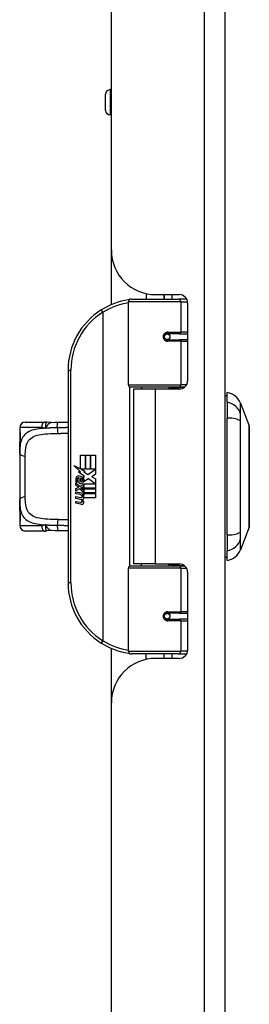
# Model space of a CAD drawing. Header units: inches. Extents: x 3 to 112, y 6 to 61.
# Tile 57 of 68: x 26.94 to 28.55, y 35.2 to 42.14. Entities that reach past the tile are written whole.
import ezdxf

# ---------------------------------------------------------------- set-up
doc = ezdxf.new("R2010")
doc.units = ezdxf.units.IN
doc.header["$MEASUREMENT"] = 0
doc.layers.add('Visible Edges(ANSI)', color=7, linetype='Continuous', lineweight=25)
doc.layers.add('Visible Tangent Edges(ANSI)', color=7, linetype='Continuous', lineweight=25)

msp = doc.modelspace()

# ---------------------------------------------------------------- linework, layer by layer
at = {"layer": 'Visible Edges(ANSI)'}
for p, q in [((27.5828, 40.5147), (27.5828, 43.0257)), ((28.3828, 13.5147), (28.3828, 43.0257)), ((27.5424, 41.5005), (27.5424, 41.6146)), ((27.5828, 41.6461), (27.5739, 41.6461)), ((27.5828, 41.469), (27.5739, 41.469)), ((27.5828, 40.1319), (27.5828, 40.5147)), ((27.7033, 39.5673), (27.7033, 40.152)), ((27.723, 40.1717), (28.0529, 40.1717)), ((27.8278, 40.2099), (27.8278, 40.1717)), ((27.8948, 40.2027), (28.0608, 40.2027)), ((27.9538, 40.2027), (27.9538, 40.1717)), ((27.9548, 40.1717), (27.9548, 40.2027)), ((28.1113, 40.1717), (28.0529, 40.1717)), ((28.1113, 40.1717), (28.1127, 40.1717)), ((28.1198, 40.1436), (28.1198, 39.5962)), ((27.9702, 39.9269), (27.9706, 39.925)), ((27.9755, 39.9256), (27.9705, 39.9256)), ((28.0624, 39.9276), (27.9755, 39.9276)), ((27.9755, 39.8843), (28.0624, 39.8843)), ((27.9778, 39.9255), (27.9778, 39.9274)), ((27.9785, 39.8865), (27.979, 39.8843)), ((28.0624, 39.9276), (28.1198, 39.9276)), ((28.1198, 39.8843), (28.0624, 39.8843)), ((27.2783, 39.6717), (27.2783, 38.1717)), ((28.0567, 39.5516), (27.7191, 39.5516)), ((27.8908, 39.5372), (27.7378, 39.5372)), ((27.7378, 39.5372), (27.7378, 38.3062)), ((27.7953, 39.5516), (27.7953, 39.5372)), ((28.0608, 39.5372), (27.8908, 39.5372)), ((27.9863, 39.5516), (27.9863, 39.5372)), ((28.0567, 39.5516), (28.0994, 39.5516)), ((28.3986, 39.4441), (28.3986, 39.5122)), ((28.3986, 39.4441), (28.3986, 39.3334)), ((28.491, 39.4382), (28.5531, 39.2785)), ((28.3986, 38.5099), (28.3986, 39.3334)), ((26.9379, 39.2661), (26.9379, 39.2465)), ((26.9773, 39.3055), (27.1127, 39.3055)), ((26.9379, 39.2465), (26.9379, 39.1226)), ((26.9379, 39.0843), (26.9379, 39.1226)), ((26.9379, 39.0843), (26.9379, 38.759)), ((27.3662, 39.0717), (27.3983, 39.0717)), ((27.3662, 38.9747), (27.3662, 39.0717)), ((27.3983, 39.0717), (27.3983, 38.973)), ((27.4028, 39.0717), (27.4349, 39.0717)), ((27.4028, 38.973), (27.4028, 39.0717)), ((27.4349, 39.0717), (27.4349, 38.973)), ((27.4391, 38.973), (27.4391, 39.0717)), ((27.4391, 39.0717), (27.4712, 39.0717)), ((27.4712, 39.0717), (27.4712, 38.9379)), ((27.3185, 38.9995), (27.3662, 38.9747)), ((27.3647, 38.9557), (27.3185, 38.9995)), ((27.3695, 38.973), (27.3989, 38.9577)), ((27.3983, 38.973), (27.3695, 38.973)), ((27.4349, 38.973), (27.4028, 38.973)), ((27.4169, 38.9361), (27.4706, 38.973)), ((27.4706, 38.973), (27.4391, 38.973)), ((27.3505, 38.9537), (27.3647, 38.9557)), ((27.3946, 38.9223), (27.3505, 38.9537)), ((27.3566, 38.8752), (27.3566, 38.9118)), ((27.3656, 38.9103), (27.3656, 38.8863)), ((27.383, 38.9153), (27.3946, 38.9223)), ((27.3989, 38.9577), (27.3889, 38.9557)), ((27.3889, 38.9557), (27.4169, 38.9361)), ((27.421, 38.9061), (27.3911, 38.8854)), ((27.47, 38.8695), (27.421, 38.9061)), ((27.4712, 38.9379), (27.4451, 38.9202)), ((27.4451, 38.9202), (27.4712, 38.9064)), ((27.4712, 38.9064), (27.4712, 38.8395)), ((27.3329, 38.8764), (27.3608, 38.8518)), ((27.3329, 38.8602), (27.3329, 38.8764)), ((27.3524, 38.8467), (27.3329, 38.8602)), ((27.3329, 38.8368), (27.3524, 38.8443)), ((27.3329, 38.8206), (27.3329, 38.8368)), ((27.361, 38.8341), (27.3329, 38.8206)), ((27.3446, 38.8818), (27.3356, 38.8818)), ((27.3524, 38.8443), (27.3524, 38.8467)), ((27.3608, 38.8518), (27.3875, 38.8656)), ((27.3875, 38.8098), (27.361, 38.8341)), ((27.3875, 38.8494), (27.3692, 38.8416)), ((27.3692, 38.8416), (27.3692, 38.8395)), ((27.3692, 38.8395), (27.3875, 38.8261)), ((27.3727, 38.8395), (27.3904, 38.847)), ((27.4712, 38.8395), (27.3727, 38.8395)), ((27.38, 38.8353), (27.4712, 38.8353)), ((27.3904, 38.8277), (27.38, 38.8353)), ((27.3875, 38.8656), (27.3875, 38.8494)), ((27.3904, 38.8695), (27.47, 38.8695)), ((27.3904, 38.847), (27.3904, 38.8695)), ((27.4712, 38.8353), (27.4712, 38.8056)), ((27.3329, 38.8137), (27.3875, 38.804)), ((27.3329, 38.8005), (27.3329, 38.8137)), ((27.3554, 38.7965), (27.3329, 38.8005)), ((27.3329, 38.7798), (27.3674, 38.7737)), ((27.3329, 38.7666), (27.3329, 38.7798)), ((27.3554, 38.7626), (27.3329, 38.7666)), ((27.3779, 38.7935), (27.3779, 38.7906)), ((27.3875, 38.7927), (27.3779, 38.7935)), ((27.3842, 38.7896), (27.3904, 38.7891)), ((27.3875, 38.8261), (27.3875, 38.8098)), ((27.3875, 38.804), (27.3875, 38.7927)), ((27.3904, 38.8056), (27.3904, 38.8277)), ((27.4712, 38.8056), (27.3904, 38.8056)), ((27.3904, 38.8014), (27.4712, 38.8014)), ((27.3904, 38.7891), (27.3904, 38.8014)), ((27.4712, 38.7717), (27.3917, 38.7717)), ((27.4712, 38.8014), (27.4712, 38.7717)), ((26.9379, 38.7207), (26.9379, 38.759)), ((26.9379, 38.7207), (26.9379, 38.5969)), ((27.3329, 38.7462), (27.3674, 38.7401)), ((27.3329, 38.733), (27.3329, 38.7462)), ((27.3672, 38.7263), (27.3329, 38.733)), ((26.9379, 38.5969), (26.9379, 38.5772)), ((28.5531, 38.5648), (28.491, 38.4051)), ((27.1127, 38.5378), (26.9773, 38.5378)), ((28.3986, 38.5099), (28.3986, 38.3992)), ((28.3986, 38.3311), (28.3986, 38.3992)), ((27.7191, 38.2917), (28.0567, 38.2917)), ((27.8908, 38.3062), (27.7378, 38.3062)), ((27.7953, 38.2917), (27.7953, 38.3062)), ((27.8908, 38.3062), (28.0608, 38.3062)), ((27.9863, 38.2917), (27.9863, 38.3062)), ((28.0994, 38.2917), (28.0567, 38.2917)), ((27.7033, 37.6913), (27.7033, 38.276)), ((28.1198, 38.2471), (28.1198, 37.6997)), ((28.0624, 37.9591), (27.9755, 37.9591)), ((27.9785, 37.9569), (27.979, 37.9591)), ((28.0624, 37.9591), (28.1198, 37.9591)), ((27.9702, 37.9164), (27.9706, 37.9183)), ((27.9705, 37.9177), (27.9755, 37.9177)), ((27.9755, 37.9158), (28.0624, 37.9158)), ((27.9778, 37.9179), (27.9778, 37.9159)), ((28.1198, 37.9158), (28.0624, 37.9158)), ((27.5828, 37.3287), (27.5828, 37.7115)), ((28.0529, 37.6717), (27.723, 37.6717)), ((27.8278, 37.6334), (27.8278, 37.6717)), ((27.9538, 37.6407), (27.9538, 37.6717)), ((27.9548, 37.6407), (27.9548, 37.6717)), ((28.0529, 37.6717), (28.1113, 37.6717)), ((28.1127, 37.6717), (28.1113, 37.6717)), ((28.0608, 37.6407), (27.8948, 37.6407)), ((27.5828, 19.2117), (27.5828, 37.3287))]:
    msp.add_line(p, q, dxfattribs=at)
at = {"layer": 'Visible Edges(ANSI)', "flags": 128}
for points in [[(27.7103, 40.167), (27.71, 40.167), (27.7098, 40.1669), (27.7095, 40.1669), (27.7093, 40.1669), (27.7091, 40.1668), (27.7088, 40.1668), (27.7086, 40.1668), (27.7083, 40.1667), (27.7081, 40.1667), (27.7078, 40.1667), (27.7076, 40.1666), (27.7073, 40.1666), (27.7071, 40.1666), (27.7068, 40.1665), (27.7066, 40.1665), (27.7063, 40.1664), (27.7061, 40.1664), (27.7058, 40.1664), (27.7056, 40.1663), (27.7053, 40.1663), (27.7051, 40.1663), (27.7048, 40.1662), (27.7046, 40.1662), (27.7043, 40.1662)], [(27.9755, 39.8843), (27.9729, 39.8844), (27.9702, 39.8849), (27.9677, 39.8857), (27.9652, 39.8869), (27.9628, 39.8884), (27.9606, 39.8902), (27.9587, 39.8923), (27.957, 39.8947), (27.9557, 39.8973), (27.9547, 39.9), (27.954, 39.9029), (27.9538, 39.9059), (27.954, 39.9088), (27.9546, 39.9117), (27.9556, 39.9145), (27.957, 39.9171), (27.9586, 39.9195), (27.9606, 39.9216), (27.9628, 39.9234), (27.9651, 39.9249), (27.9676, 39.9261), (27.9702, 39.9269), (27.9729, 39.9274), (27.9755, 39.9276)], [(28.0225, 39.5371), (28.0255, 39.5383), (28.0286, 39.5395), (28.0316, 39.5406), (28.0346, 39.5416), (28.0377, 39.5426), (28.0407, 39.5435), (28.0438, 39.5444), (28.0469, 39.5452), (28.05, 39.546), (28.053, 39.5467), (28.0561, 39.5474), (28.0592, 39.548), (28.0623, 39.5486), (28.0654, 39.5491), (28.0685, 39.5496), (28.0717, 39.55), (28.0748, 39.5504), (28.0779, 39.5507), (28.081, 39.551), (28.0841, 39.5512), (28.0872, 39.5514), (28.0903, 39.5515), (28.0934, 39.5516), (28.0965, 39.5516)], [(27.1299, 39.3043), (27.1292, 39.3044), (27.1284, 39.3045), (27.1277, 39.3046), (27.127, 39.3046), (27.1263, 39.3047), (27.1256, 39.3048), (27.1248, 39.3049), (27.1241, 39.305), (27.1234, 39.305), (27.1227, 39.3051), (27.1219, 39.3052), (27.1212, 39.3052), (27.1205, 39.3053), (27.1198, 39.3053), (27.1191, 39.3053), (27.1184, 39.3054), (27.1177, 39.3054), (27.1169, 39.3054), (27.1162, 39.3055), (27.1155, 39.3055), (27.1148, 39.3055), (27.1141, 39.3055), (27.1134, 39.3055), (27.1127, 39.3055)], [(27.1602, 39.3027), (27.145, 39.3028), (27.1299, 39.3043)], [(27.1602, 39.3027), (27.184, 39.3036), (27.2083, 39.3041)], [(27.2083, 39.3041), (27.2435, 39.3046), (27.2783, 39.3051)], [(28.5534, 38.5665), (28.5534, 38.567), (28.5534, 38.5683), (28.5534, 38.5704), (28.5534, 38.5733), (28.5535, 38.5772), (28.5535, 38.5818), (28.5535, 38.5873), (28.5535, 38.5936), (28.5535, 38.6006), (28.5535, 38.6085), (28.5536, 38.6171), (28.5536, 38.6264), (28.5536, 38.6364), (28.5536, 38.647), (28.5536, 38.6584), (28.5536, 38.6704), (28.5536, 38.6829), (28.5536, 38.6961), (28.5536, 38.7098), (28.5536, 38.724), (28.5536, 38.7387), (28.5535, 38.7538), (28.5535, 38.7694), (28.5535, 38.7854), (28.5535, 38.8017), (28.5535, 38.8184), (28.5535, 38.8352), (28.5534, 38.8523), (28.5534, 38.8694), (28.5534, 38.8867), (28.5534, 38.9041), (28.5534, 38.9215), (28.5534, 38.939), (28.5534, 38.9565), (28.5534, 38.9739), (28.5534, 38.9911), (28.5535, 39.0081), (28.5535, 39.0248), (28.5535, 39.0414), (28.5535, 39.0577), (28.5535, 39.0737), (28.5535, 39.0894), (28.5536, 39.1046), (28.5536, 39.1193), (28.5536, 39.1336), (28.5536, 39.1473), (28.5536, 39.1604), (28.5536, 39.173), (28.5536, 39.185), (28.5536, 39.1963), (28.5536, 39.207), (28.5536, 39.217), (28.5536, 39.2263), (28.5535, 39.2348), (28.5535, 39.2427), (28.5535, 39.2497), (28.5535, 39.256), (28.5535, 39.2615), (28.5535, 39.2662), (28.5534, 39.27), (28.5534, 39.2729), (28.5534, 39.2751), (28.5534, 39.2763), (28.5534, 39.2768)], [(26.9379, 39.1226), (26.9381, 39.1382), (26.9388, 39.1533), (26.94, 39.1681), (26.9418, 39.1823)], [(26.9418, 39.1823), (26.9427, 39.1893), (26.9434, 39.1975), (26.9436, 39.2065), (26.9434, 39.2155), (26.9428, 39.2239), (26.942, 39.231), (26.941, 39.2362), (26.9406, 39.2379), (26.9405, 39.2385)], [(26.9418, 38.661), (26.94, 38.6752), (26.9388, 38.69), (26.9381, 38.7051), (26.9379, 38.7207)], [(26.9405, 38.6048), (26.9406, 38.6054), (26.941, 38.6071), (26.942, 38.6123), (26.9428, 38.6195), (26.9434, 38.6279), (26.9436, 38.6369), (26.9434, 38.6459), (26.9427, 38.6541), (26.9418, 38.661)], [(27.1127, 38.5378), (27.1134, 38.5378), (27.1141, 38.5378), (27.1148, 38.5378), (27.1155, 38.5378), (27.1162, 38.5379), (27.1169, 38.5379), (27.1177, 38.5379), (27.1184, 38.5379), (27.1191, 38.538), (27.1198, 38.538), (27.1205, 38.5381), (27.1212, 38.5381), (27.1219, 38.5382), (27.1227, 38.5382), (27.1234, 38.5383), (27.1241, 38.5384), (27.1248, 38.5384), (27.1256, 38.5385), (27.1263, 38.5386), (27.127, 38.5387), (27.1277, 38.5388), (27.1284, 38.5389), (27.1292, 38.539), (27.1299, 38.5391)], [(27.1602, 38.5406), (27.145, 38.5406), (27.1299, 38.5391)], [(27.2083, 38.5393), (27.184, 38.5398), (27.1602, 38.5406)], [(27.2783, 38.5382), (27.2435, 38.5387), (27.2083, 38.5393)], [(28.0965, 38.2917), (28.0934, 38.2918), (28.0903, 38.2918), (28.0872, 38.292), (28.0841, 38.2921), (28.081, 38.2923), (28.0779, 38.2926), (28.0748, 38.2929), (28.0717, 38.2933), (28.0685, 38.2937), (28.0654, 38.2942), (28.0623, 38.2947), (28.0592, 38.2953), (28.0561, 38.2959), (28.053, 38.2966), (28.05, 38.2973), (28.0469, 38.2981), (28.0438, 38.2989), (28.0407, 38.2998), (28.0377, 38.3007), (28.0346, 38.3017), (28.0316, 38.3027), (28.0286, 38.3038), (28.0255, 38.305), (28.0225, 38.3062)], [(27.9755, 37.9158), (27.9729, 37.9159), (27.9702, 37.9164), (27.9676, 37.9172), (27.9651, 37.9184), (27.9628, 37.9199), (27.9606, 37.9217), (27.9586, 37.9238), (27.957, 37.9262), (27.9556, 37.9288), (27.9546, 37.9316), (27.954, 37.9345), (27.9538, 37.9374), (27.954, 37.9404), (27.9547, 37.9433), (27.9557, 37.9461), (27.957, 37.9487), (27.9587, 37.951), (27.9606, 37.9531), (27.9628, 37.9549), (27.9652, 37.9564), (27.9677, 37.9576), (27.9702, 37.9584), (27.9729, 37.9589), (27.9755, 37.9591)], [(27.7043, 37.6772), (27.7046, 37.6771), (27.7048, 37.6771), (27.7051, 37.677), (27.7053, 37.677), (27.7056, 37.677), (27.7058, 37.6769), (27.7061, 37.6769), (27.7063, 37.6769), (27.7066, 37.6768), (27.7068, 37.6768), (27.7071, 37.6768), (27.7073, 37.6767), (27.7076, 37.6767), (27.7078, 37.6767), (27.7081, 37.6766), (27.7083, 37.6766), (27.7086, 37.6765), (27.7088, 37.6765), (27.7091, 37.6765), (27.7093, 37.6764), (27.7095, 37.6764), (27.7098, 37.6764), (27.71, 37.6763), (27.7103, 37.6763)]]:
    msp.add_lwpolyline(points, dxfattribs=at)
at = {"layer": 'Visible Edges(ANSI)'}
for centre in [(27.9755, 39.9059), (27.9755, 37.9374)]:
    msp.add_circle(centre, 0.0197, dxfattribs=at)
for centre, radius, start, end in [((27.5739, 41.6146), 0.0315, 90, 180), ((27.5739, 41.5005), 0.0315, 180, 270), ((27.8948, 40.5147), 0.312, 180, 270), ((27.7783, 39.6717), 0.5, 98.5081, 122.23771), ((27.723, 40.152), 0.0197, 90, 180), ((28.0608, 40.1436), 0.0591, 0, 90), ((27.7783, 39.6717), 0.5, 122.23771, 180), ((27.9755, 39.9059), 0.0217, 279.14701, 90), ((28.0608, 39.5962), 0.0591, 270, 0), ((27.7191, 39.5673), 0.0157, 180, 270), ((28.4064, 39.4532), 0.0394, 101.53696, 126.8699), ((28.3809, 39.3954), 0.1181, 21.25051, 81.39905), ((26.9773, 39.2661), 0.0394, 90, 180), ((28.5485, 39.2768), 0.00492, 0.20877, 21.25051), ((26.9576, 39.2465), 0.0197, 180, 213.12003), ((27.3936, 38.8998), 0.0607, 171.56052, 197.33425), ((27.353, 38.9059), 0.0197, 86.56465, 171.56052), ((27.373, 38.8935), 0.0307, 154.67838, 202.56091), ((27.3539, 38.9026), 0.0096, 73.52609, 154.67838), ((27.3518, 38.8858), 0.0398, 44.16843, 86.56465), ((27.3636, 38.8936), 0.0168, 19.37968, 82.99755), ((27.359, 38.8927), 0.0299, 350.40854, 44.16843), ((27.359, 38.8927), 0.033, 347.07905, 43.17854), ((27.368, 38.9009), 0.0282, 246.15553, 293.84447), ((27.3702, 38.8946), 0.00955, 241.45471, 321.16516), ((27.3691, 38.8955), 0.0109, 321.16516, 19.37968), ((27.3733, 38.8891), 0.0152, 293.84447, 355.08017), ((27.3474, 38.7507), 0.0465, 57.59924, 80), ((27.3696, 38.7858), 0.0123, 260, 293.55712), ((27.3655, 38.7793), 0.0126, 6.03001, 57.59924), ((27.3721, 38.78), 0.006, 293.55712, 6.03001), ((27.365, 38.7704), 0.024, 359.47765, 57.41137), ((27.3789, 38.7702), 0.0101, 286.9928, 359.47765), ((27.3677, 38.7722), 0.024, 358.79525, 46.5849), ((27.348, 38.7167), 0.0465, 58.55841, 80.82565), ((27.3727, 38.7546), 0.0288, 259, 288.47479), ((27.3696, 38.7522), 0.0123, 259.9922, 293.54875), ((27.3655, 38.7457), 0.0126, 6.10268, 57.60833), ((27.3721, 38.7464), 0.006, 293.54875, 6.10268), ((27.3734, 38.7881), 0.0288, 273.6169, 286.9928), ((27.3644, 38.7373), 0.0246, 359.6788, 63.95078), ((27.3785, 38.7372), 0.0105, 288.47479, 359.6788), ((26.9576, 38.5969), 0.0197, 146.88001, 180), ((26.9773, 38.5772), 0.0394, 180, 270), ((28.5485, 38.5666), 0.00492, 338.74949, 359.79123), ((28.4064, 38.3902), 0.0394, 233.1301, 258.46304), ((28.3809, 38.4479), 0.1181, 278.60095, 338.74949), ((27.7191, 38.276), 0.0157, 90, 180), ((28.0608, 38.2471), 0.0591, 0, 90), ((27.7783, 38.1717), 0.5, 180, 237.76229), ((27.9755, 37.9374), 0.0217, 270, 80.85299), ((27.7783, 38.1717), 0.5, 237.76229, 261.4919), ((27.723, 37.6913), 0.0197, 180, 270), ((28.0608, 37.6997), 0.0591, 270, 0), ((27.8948, 37.3287), 0.312, 90, 180)]:
    msp.add_arc(centre, radius, start, end, dxfattribs=at)
at = {"layer": 'Visible Tangent Edges(ANSI)'}
for p, q in [((28.2368, 43.0257), (28.2368, 13.5147)), ((27.5739, 41.6461), (27.5739, 41.469)), ((28.0719, 40.152), (27.7033, 40.152)), ((28.0087, 40.2027), (28.0087, 40.1717)), ((28.0719, 40.152), (28.1192, 40.152)), ((28.0719, 40.152), (28.0719, 39.9374)), ((27.5116, 40.0946), (27.5221, 40.0779)), ((27.5221, 40.0779), (27.5221, 37.7654)), ((27.5221, 40.0779), (27.5258, 40.0779)), ((27.5258, 37.7654), (27.5258, 40.0779)), ((27.9802, 39.9374), (28.0719, 39.9374)), ((28.0719, 39.8744), (27.9802, 39.8744)), ((28.1198, 39.9374), (28.0719, 39.9374)), ((28.0719, 39.8744), (28.0719, 39.5673)), ((28.0719, 39.8744), (28.1198, 39.8744)), ((27.2783, 39.6717), (27.298, 39.6717)), ((27.298, 38.1717), (27.298, 39.6717)), ((27.7033, 39.5673), (28.0719, 39.5673)), ((27.711, 39.5538), (27.711, 38.2895)), ((27.8908, 39.5372), (27.8908, 38.3062)), ((28.1123, 39.5673), (28.0719, 39.5673)), ((27.0927, 39.2661), (26.9379, 39.2661)), ((26.9379, 39.2465), (26.9385, 39.2465)), ((26.9773, 38.7776), (26.9773, 39.0657)), ((26.9385, 38.5969), (26.9379, 38.5969)), ((26.9379, 38.5772), (27.0927, 38.5772)), ((28.0719, 38.276), (27.7033, 38.276)), ((28.0719, 38.276), (28.1123, 38.276)), ((28.0719, 38.276), (28.0719, 37.9689)), ((27.298, 38.1717), (27.2783, 38.1717)), ((27.9802, 37.9689), (28.0719, 37.9689)), ((28.1198, 37.9689), (28.0719, 37.9689)), ((28.0719, 37.9059), (27.9802, 37.9059)), ((28.0719, 37.9059), (28.0719, 37.6913)), ((28.0719, 37.9059), (28.1198, 37.9059)), ((27.5221, 37.7654), (27.5116, 37.7487)), ((27.5258, 37.7654), (27.5221, 37.7654)), ((27.7033, 37.6913), (28.0719, 37.6913)), ((28.0087, 37.6717), (28.0087, 37.6407)), ((28.1192, 37.6913), (28.0719, 37.6913))]:
    msp.add_line(p, q, dxfattribs=at)
at = {"layer": 'Visible Tangent Edges(ANSI)', "flags": 128}
for points in [[(27.9802, 39.9374), (27.9761, 39.9372), (27.9721, 39.9365), (27.9681, 39.9353), (27.9643, 39.9336), (27.9607, 39.9314), (27.9573, 39.9288), (27.9543, 39.9257), (27.9517, 39.9222), (27.9497, 39.9184), (27.9482, 39.9144), (27.9472, 39.9102), (27.9469, 39.9059), (27.9473, 39.9016), (27.9482, 39.8974), (27.9497, 39.8933), (27.9518, 39.8895), (27.9544, 39.8861), (27.9574, 39.883), (27.9607, 39.8804), (27.9643, 39.8782), (27.9682, 39.8766), (27.9721, 39.8754), (27.9762, 39.8747), (27.9802, 39.8744)], [(28.0965, 39.5516), (28.0919, 39.5516), (28.0872, 39.5515), (28.0825, 39.5514), (28.0779, 39.5512), (28.0732, 39.551), (28.0685, 39.5507), (28.0639, 39.5504), (28.0592, 39.5501), (28.0546, 39.5497), (28.0499, 39.5493), (28.0453, 39.5488), (28.0406, 39.5482), (28.036, 39.5476), (28.0314, 39.547), (28.0268, 39.5463), (28.0223, 39.5456), (28.0177, 39.5448), (28.0131, 39.544), (28.0086, 39.5431), (28.0041, 39.5422), (27.9996, 39.5412), (27.9951, 39.5402), (27.9907, 39.5391), (27.9863, 39.5379)], [(28.4925, 39.3616), (28.4924, 39.3698), (28.4923, 39.3754), (28.4923, 39.3807), (28.4922, 39.3859), (28.4922, 39.3908), (28.4921, 39.3955), (28.492, 39.4), (28.492, 39.4043), (28.4919, 39.4083), (28.4918, 39.4121), (28.4917, 39.4156), (28.4916, 39.4189), (28.4915, 39.4219), (28.4915, 39.4247), (28.4914, 39.4273), (28.4913, 39.4296), (28.4912, 39.4316), (28.4912, 39.4333), (28.4911, 39.4348), (28.4911, 39.436), (28.491, 39.437), (28.491, 39.4377), (28.491, 39.4381), (28.491, 39.4382)], [(28.4925, 39.3102), (28.4925, 39.313), (28.4925, 39.3158), (28.4924, 39.3185), (28.4924, 39.3211), (28.4924, 39.3237), (28.4924, 39.3262), (28.4924, 39.3287), (28.4924, 39.3312), (28.4923, 39.3336), (28.4923, 39.3359), (28.4923, 39.3382), (28.4923, 39.3404), (28.4923, 39.3426), (28.4923, 39.3446), (28.4923, 39.3467), (28.4924, 39.3486), (28.4924, 39.3505), (28.4924, 39.3523), (28.4924, 39.354), (28.4924, 39.3557), (28.4924, 39.3573), (28.4925, 39.3588), (28.4925, 39.3602), (28.4925, 39.3616)], [(27.1215, 39.262), (27.1053, 39.2608), (27.0897, 39.2594), (27.0747, 39.2576), (27.0602, 39.2553), (27.0465, 39.2526), (27.0334, 39.2494), (27.0212, 39.2456), (27.0098, 39.2411), (26.9994, 39.2361), (26.9898, 39.2303), (26.981, 39.2239), (26.9732, 39.2169), (26.9662, 39.2092), (26.9602, 39.2008), (26.9551, 39.1916), (26.9508, 39.1819), (26.9472, 39.1715), (26.9444, 39.1605), (26.9421, 39.149), (26.9404, 39.1369), (26.9392, 39.1244), (26.9385, 39.1114), (26.9381, 39.098), (26.9379, 39.0843)], [(27.0927, 39.2661), (27.0938, 39.2661), (27.095, 39.2661), (27.0962, 39.2661), (27.0974, 39.266), (27.0986, 39.266), (27.0998, 39.2659), (27.101, 39.2658), (27.1022, 39.2657), (27.1034, 39.2656), (27.1046, 39.2654), (27.1058, 39.2653), (27.107, 39.2651), (27.1082, 39.265), (27.1094, 39.2648), (27.1106, 39.2646), (27.1118, 39.2643), (27.113, 39.2641), (27.1143, 39.2638), (27.1155, 39.2636), (27.1167, 39.2633), (27.1179, 39.263), (27.1191, 39.2627), (27.1203, 39.2623), (27.1215, 39.262)], [(27.1299, 39.3043), (27.1291, 39.3043), (27.1283, 39.3041), (27.1274, 39.3038), (27.1266, 39.3032), (27.1258, 39.3025), (27.1251, 39.3017), (27.1243, 39.3006), (27.1236, 39.2994), (27.1229, 39.2979), (27.1222, 39.2964), (27.1216, 39.2947), (27.1211, 39.2928), (27.1206, 39.2908), (27.1202, 39.2887), (27.1198, 39.2864), (27.1196, 39.284), (27.1194, 39.2816), (27.1193, 39.279), (27.1193, 39.2764), (27.1194, 39.2737), (27.1197, 39.2709), (27.1201, 39.268), (27.1207, 39.265), (27.1215, 39.262)], [(27.1215, 39.262), (27.1229, 39.2646), (27.1243, 39.2672), (27.1257, 39.2698), (27.1271, 39.2723), (27.1285, 39.2748), (27.13, 39.2773), (27.1315, 39.2797), (27.133, 39.282), (27.1345, 39.2842), (27.1361, 39.2864), (27.1376, 39.2884), (27.1393, 39.2903), (27.1409, 39.2922), (27.1426, 39.2939), (27.1443, 39.2954), (27.146, 39.2968), (27.1477, 39.2981), (27.1495, 39.2993), (27.1512, 39.3002), (27.153, 39.3011), (27.1548, 39.3017), (27.1566, 39.3022), (27.1584, 39.3025), (27.1602, 39.3027)], [(27.2026, 39.2647), (27.1991, 39.2646), (27.1956, 39.2646), (27.1921, 39.2645), (27.1887, 39.2645), (27.1852, 39.2644), (27.1817, 39.2643), (27.1783, 39.2643), (27.1749, 39.2642), (27.1714, 39.2641), (27.168, 39.264), (27.1646, 39.2639), (27.1612, 39.2638), (27.1578, 39.2637), (27.1544, 39.2636), (27.1511, 39.2635), (27.1477, 39.2633), (27.1444, 39.2632), (27.1411, 39.2631), (27.1378, 39.2629), (27.1345, 39.2627), (27.1312, 39.2626), (27.1279, 39.2624), (27.1247, 39.2622), (27.1215, 39.262)], [(27.2026, 39.2647), (27.2026, 39.267), (27.2026, 39.2693), (27.2026, 39.2717), (27.2026, 39.2741), (27.2027, 39.2765), (27.2028, 39.279), (27.2029, 39.2813), (27.2031, 39.2837), (27.2033, 39.286), (27.2035, 39.2882), (27.2037, 39.2903), (27.204, 39.2923), (27.2043, 39.2941), (27.2046, 39.2959), (27.2049, 39.2974), (27.2053, 39.2989), (27.2056, 39.3001), (27.206, 39.3012), (27.2064, 39.3021), (27.2068, 39.3028), (27.2071, 39.3034), (27.2075, 39.3037), (27.2079, 39.304), (27.2083, 39.3041)], [(27.2783, 39.2659), (27.2752, 39.2659), (27.2721, 39.2658), (27.269, 39.2658), (27.2658, 39.2657), (27.2627, 39.2657), (27.2596, 39.2656), (27.2564, 39.2656), (27.2533, 39.2655), (27.2501, 39.2655), (27.247, 39.2654), (27.2438, 39.2654), (27.2407, 39.2653), (27.2375, 39.2653), (27.2344, 39.2652), (27.2312, 39.2652), (27.228, 39.2651), (27.2248, 39.2651), (27.2217, 39.265), (27.2185, 39.265), (27.2153, 39.2649), (27.2121, 39.2648), (27.209, 39.2648), (27.2058, 39.2647), (27.2026, 39.2647)], [(28.4925, 38.5331), (28.4923, 38.5666), (28.4922, 38.5977), (28.4921, 38.629), (28.492, 38.6607), (28.4918, 38.6926), (28.4916, 38.7248), (28.4915, 38.7572), (28.4913, 38.7898), (28.4912, 38.8226), (28.4911, 38.8555), (28.491, 38.8884), (28.491, 38.9215), (28.491, 38.9545), (28.4911, 38.9875), (28.4912, 39.0204), (28.4913, 39.0531), (28.4915, 39.0858), (28.4916, 39.1182), (28.4918, 39.1505), (28.492, 39.1825), (28.4921, 39.2142), (28.4922, 39.2456), (28.4923, 39.2767), (28.4925, 39.3102)], [(28.5531, 39.2785), (28.5531, 39.2784), (28.5531, 39.2779), (28.5531, 39.2772), (28.5531, 39.2761), (28.5531, 39.2748), (28.5531, 39.2731), (28.5531, 39.2712), (28.5531, 39.269), (28.5532, 39.2665), (28.5532, 39.2636), (28.5532, 39.2606), (28.5532, 39.2572), (28.5532, 39.2536), (28.5533, 39.2496), (28.5533, 39.2455), (28.5533, 39.241), (28.5533, 39.2363), (28.5533, 39.2313), (28.5534, 39.2261), (28.5534, 39.2206), (28.5534, 39.2149), (28.5534, 39.2089), (28.5534, 39.2027), (28.5535, 39.1963)], [(26.9379, 39.1226), (26.9379, 39.1252), (26.938, 39.1277), (26.938, 39.1302), (26.938, 39.1327), (26.9381, 39.1352), (26.9381, 39.1377), (26.9382, 39.1401), (26.9383, 39.1426), (26.9384, 39.145), (26.9385, 39.1474), (26.9386, 39.1498), (26.9388, 39.1521), (26.9389, 39.1545), (26.9391, 39.1568), (26.9393, 39.1592), (26.9395, 39.1615), (26.9397, 39.1638), (26.94, 39.166), (26.9402, 39.1683), (26.9405, 39.1705), (26.9408, 39.1727), (26.9411, 39.1749), (26.9415, 39.1771), (26.9418, 39.1792)], [(26.9418, 39.1792), (26.9423, 39.1821), (26.9427, 39.1852), (26.9431, 39.1885), (26.9434, 39.192), (26.9437, 39.1957), (26.9439, 39.1994), (26.944, 39.2033), (26.944, 39.2071), (26.944, 39.211), (26.9439, 39.2148), (26.9436, 39.2186), (26.9434, 39.2222), (26.9431, 39.2257), (26.9427, 39.229), (26.9423, 39.2321), (26.9418, 39.235), (26.9414, 39.2376), (26.9409, 39.2398), (26.9404, 39.2418), (26.94, 39.2434), (26.9396, 39.2447), (26.9392, 39.2457), (26.9388, 39.2463), (26.9385, 39.2465)], [(26.9773, 39.0657), (26.9775, 39.0802), (26.978, 39.0943), (26.979, 39.1078), (26.9806, 39.1207), (26.9829, 39.133), (26.986, 39.1446), (26.9899, 39.1555), (26.9948, 39.1655), (27.0008, 39.1747), (27.0079, 39.1829), (27.0162, 39.1904), (27.0256, 39.197), (27.0361, 39.2027), (27.0477, 39.2077), (27.0603, 39.2118), (27.074, 39.2152), (27.0886, 39.2179), (27.1041, 39.2201), (27.1202, 39.2219), (27.137, 39.2231), (27.1544, 39.2241), (27.1722, 39.2247), (27.1904, 39.2252), (27.2089, 39.2255)], [(27.2089, 39.2255), (27.2118, 39.2255), (27.2147, 39.2256), (27.2176, 39.2256), (27.2205, 39.2256), (27.2234, 39.2257), (27.2263, 39.2257), (27.2293, 39.2258), (27.2322, 39.2258), (27.2351, 39.2258), (27.238, 39.2259), (27.2409, 39.2259), (27.2438, 39.226), (27.2467, 39.226), (27.2495, 39.2261), (27.2524, 39.2261), (27.2553, 39.2261), (27.2582, 39.2262), (27.2611, 39.2262), (27.264, 39.2263), (27.2668, 39.2263), (27.2697, 39.2263), (27.2726, 39.2264), (27.2755, 39.2264), (27.2783, 39.2264)], [(28.5535, 39.1963), (28.5535, 39.1945), (28.5535, 39.1927), (28.5535, 39.1909), (28.5535, 39.189), (28.5535, 39.1872), (28.5535, 39.1853), (28.5535, 39.1835), (28.5535, 39.1816), (28.5535, 39.1796), (28.5535, 39.1777), (28.5535, 39.1758), (28.5535, 39.1738), (28.5535, 39.1719), (28.5535, 39.1699), (28.5535, 39.1679), (28.5535, 39.1659), (28.5535, 39.1638), (28.5535, 39.1618), (28.5535, 39.1597), (28.5535, 39.1576), (28.5535, 39.1556), (28.5535, 39.1535), (28.5535, 39.1513), (28.5535, 39.1492)], [(28.5535, 39.1492), (28.5534, 39.1331), (28.5534, 39.1162), (28.5533, 39.0987), (28.5533, 39.0805), (28.5533, 39.0618), (28.5532, 39.0426), (28.5532, 39.0231), (28.5531, 39.0032), (28.5531, 38.983), (28.5531, 38.9627), (28.5531, 38.9422), (28.5531, 38.9215), (28.5531, 38.9009), (28.5531, 38.8804), (28.5531, 38.8601), (28.5531, 38.84), (28.5532, 38.8201), (28.5532, 38.8005), (28.5533, 38.7813), (28.5533, 38.7626), (28.5533, 38.7445), (28.5534, 38.727), (28.5534, 38.7102), (28.5535, 38.6941)], [(27.2089, 38.6178), (27.1904, 38.6181), (27.1721, 38.6186), (27.1541, 38.6193), (27.1367, 38.6203), (27.1199, 38.6216), (27.1038, 38.6233), (27.0884, 38.6254), (27.0738, 38.6282), (27.0601, 38.6316), (27.0475, 38.6358), (27.0359, 38.6407), (27.0255, 38.6464), (27.0161, 38.653), (27.0078, 38.6604), (27.0007, 38.6687), (26.9948, 38.6779), (26.9899, 38.6879), (26.986, 38.6988), (26.9829, 38.7104), (26.9807, 38.7227), (26.979, 38.7356), (26.978, 38.7491), (26.9775, 38.7631), (26.9773, 38.7776)], [(26.9379, 38.759), (26.9381, 38.7453), (26.9385, 38.732), (26.9393, 38.719), (26.9405, 38.7065), (26.9422, 38.6944), (26.9444, 38.6829), (26.9473, 38.6719), (26.9508, 38.6615), (26.9551, 38.6517), (26.9602, 38.6425), (26.9662, 38.6341), (26.9731, 38.6264), (26.9809, 38.6193), (26.9897, 38.613), (26.9993, 38.6073), (27.0098, 38.6022), (27.0212, 38.5978), (27.0334, 38.594), (27.0464, 38.5907), (27.0602, 38.588), (27.0746, 38.5858), (27.0897, 38.5839), (27.1053, 38.5825), (27.1215, 38.5813)], [(26.9418, 38.6641), (26.9415, 38.6662), (26.9411, 38.6684), (26.9408, 38.6706), (26.9405, 38.6728), (26.9402, 38.675), (26.94, 38.6773), (26.9397, 38.6795), (26.9395, 38.6818), (26.9393, 38.6841), (26.9391, 38.6865), (26.9389, 38.6888), (26.9388, 38.6912), (26.9386, 38.6935), (26.9385, 38.6959), (26.9384, 38.6983), (26.9383, 38.7008), (26.9382, 38.7032), (26.9381, 38.7057), (26.9381, 38.7081), (26.938, 38.7106), (26.938, 38.7131), (26.938, 38.7156), (26.9379, 38.7181), (26.9379, 38.7207)], [(28.5535, 38.6941), (28.5535, 38.692), (28.5535, 38.6899), (28.5535, 38.6878), (28.5535, 38.6857), (28.5535, 38.6836), (28.5535, 38.6815), (28.5535, 38.6795), (28.5535, 38.6775), (28.5535, 38.6754), (28.5535, 38.6734), (28.5535, 38.6715), (28.5535, 38.6695), (28.5535, 38.6675), (28.5535, 38.6656), (28.5535, 38.6637), (28.5535, 38.6618), (28.5535, 38.6599), (28.5535, 38.658), (28.5535, 38.6561), (28.5535, 38.6543), (28.5535, 38.6524), (28.5535, 38.6506), (28.5535, 38.6488), (28.5535, 38.647)], [(26.9385, 38.5969), (26.9388, 38.597), (26.9392, 38.5976), (26.9395, 38.5986), (26.94, 38.5999), (26.9404, 38.6015), (26.9409, 38.6035), (26.9414, 38.6058), (26.9418, 38.6084), (26.9423, 38.6112), (26.9427, 38.6143), (26.9431, 38.6177), (26.9434, 38.6212), (26.9437, 38.6248), (26.9439, 38.6286), (26.944, 38.6324), (26.944, 38.6363), (26.944, 38.6401), (26.9438, 38.6439), (26.9436, 38.6477), (26.9434, 38.6513), (26.9431, 38.6548), (26.9427, 38.6581), (26.9423, 38.6612), (26.9418, 38.6641)], [(28.5535, 38.647), (28.5534, 38.6406), (28.5534, 38.6344), (28.5534, 38.6284), (28.5534, 38.6227), (28.5534, 38.6172), (28.5533, 38.612), (28.5533, 38.607), (28.5533, 38.6023), (28.5533, 38.5978), (28.5532, 38.5936), (28.5532, 38.5897), (28.5532, 38.5861), (28.5532, 38.5827), (28.5532, 38.5796), (28.5532, 38.5768), (28.5531, 38.5743), (28.5531, 38.5721), (28.5531, 38.5701), (28.5531, 38.5685), (28.5531, 38.5672), (28.5531, 38.5661), (28.5531, 38.5654), (28.5531, 38.5649), (28.5531, 38.5648)], [(27.1215, 38.5813), (27.1203, 38.581), (27.1191, 38.5806), (27.1179, 38.5803), (27.1167, 38.58), (27.1155, 38.5797), (27.1143, 38.5795), (27.113, 38.5792), (27.1118, 38.579), (27.1106, 38.5788), (27.1094, 38.5785), (27.1082, 38.5784), (27.107, 38.5782), (27.1058, 38.578), (27.1046, 38.5779), (27.1034, 38.5777), (27.1022, 38.5776), (27.101, 38.5775), (27.0998, 38.5774), (27.0986, 38.5773), (27.0974, 38.5773), (27.0962, 38.5772), (27.095, 38.5772), (27.0938, 38.5772), (27.0927, 38.5772)], [(27.1215, 38.5813), (27.1207, 38.5783), (27.1201, 38.5753), (27.1197, 38.5725), (27.1194, 38.5697), (27.1193, 38.5669), (27.1193, 38.5643), (27.1194, 38.5617), (27.1196, 38.5593), (27.1198, 38.5569), (27.1202, 38.5546), (27.1206, 38.5525), (27.1211, 38.5505), (27.1216, 38.5486), (27.1222, 38.5469), (27.1229, 38.5454), (27.1236, 38.544), (27.1243, 38.5427), (27.1251, 38.5417), (27.1258, 38.5408), (27.1266, 38.5401), (27.1274, 38.5395), (27.1283, 38.5392), (27.1291, 38.539), (27.1299, 38.5391)], [(27.1602, 38.5406), (27.1584, 38.5408), (27.1566, 38.5411), (27.1548, 38.5416), (27.153, 38.5423), (27.1512, 38.5431), (27.1495, 38.544), (27.1477, 38.5452), (27.146, 38.5465), (27.1443, 38.5479), (27.1426, 38.5495), (27.1409, 38.5512), (27.1393, 38.553), (27.1376, 38.5549), (27.1361, 38.5569), (27.1345, 38.5591), (27.133, 38.5613), (27.1315, 38.5636), (27.13, 38.566), (27.1285, 38.5685), (27.1271, 38.571), (27.1257, 38.5735), (27.1243, 38.5761), (27.1229, 38.5787), (27.1215, 38.5813)], [(27.1215, 38.5813), (27.1247, 38.5811), (27.1279, 38.5809), (27.1312, 38.5807), (27.1345, 38.5806), (27.1378, 38.5804), (27.1411, 38.5803), (27.1444, 38.5801), (27.1478, 38.58), (27.1511, 38.5798), (27.1545, 38.5797), (27.1579, 38.5796), (27.1612, 38.5795), (27.1647, 38.5794), (27.1681, 38.5793), (27.1715, 38.5792), (27.1749, 38.5791), (27.1784, 38.579), (27.1818, 38.579), (27.1853, 38.5789), (27.1887, 38.5788), (27.1922, 38.5788), (27.1956, 38.5787), (27.1991, 38.5787), (27.2026, 38.5786)], [(27.2026, 38.5786), (27.2026, 38.5763), (27.2026, 38.574), (27.2026, 38.5716), (27.2026, 38.5692), (27.2027, 38.5668), (27.2028, 38.5644), (27.2029, 38.562), (27.2031, 38.5596), (27.2033, 38.5574), (27.2035, 38.5551), (27.2037, 38.553), (27.204, 38.551), (27.2043, 38.5492), (27.2046, 38.5474), (27.2049, 38.5459), (27.2053, 38.5445), (27.2056, 38.5432), (27.206, 38.5421), (27.2064, 38.5412), (27.2068, 38.5405), (27.2071, 38.54), (27.2075, 38.5396), (27.2079, 38.5393), (27.2083, 38.5393)], [(27.2026, 38.5786), (27.2058, 38.5786), (27.209, 38.5785), (27.2122, 38.5785), (27.2153, 38.5784), (27.2185, 38.5784), (27.2217, 38.5783), (27.2249, 38.5782), (27.2281, 38.5782), (27.2312, 38.5781), (27.2344, 38.5781), (27.2376, 38.578), (27.2407, 38.578), (27.2439, 38.5779), (27.247, 38.5779), (27.2502, 38.5778), (27.2533, 38.5777), (27.2564, 38.5777), (27.2596, 38.5776), (27.2627, 38.5776), (27.2658, 38.5776), (27.2689, 38.5775), (27.2721, 38.5775), (27.2752, 38.5774), (27.2783, 38.5774)], [(27.2783, 38.6169), (27.2754, 38.6169), (27.2726, 38.6169), (27.2697, 38.617), (27.2668, 38.617), (27.264, 38.617), (27.2611, 38.6171), (27.2582, 38.6171), (27.2553, 38.6172), (27.2525, 38.6172), (27.2496, 38.6172), (27.2467, 38.6173), (27.2438, 38.6173), (27.2409, 38.6174), (27.238, 38.6174), (27.2351, 38.6175), (27.2322, 38.6175), (27.2293, 38.6175), (27.2264, 38.6176), (27.2235, 38.6176), (27.2206, 38.6177), (27.2176, 38.6177), (27.2147, 38.6177), (27.2118, 38.6178), (27.2089, 38.6178)], [(28.4925, 38.4817), (28.4925, 38.4831), (28.4925, 38.4845), (28.4924, 38.486), (28.4924, 38.4876), (28.4924, 38.4893), (28.4924, 38.491), (28.4924, 38.4928), (28.4924, 38.4947), (28.4923, 38.4966), (28.4923, 38.4986), (28.4923, 38.5007), (28.4923, 38.5028), (28.4923, 38.5051), (28.4923, 38.5073), (28.4923, 38.5097), (28.4924, 38.5121), (28.4924, 38.5145), (28.4924, 38.517), (28.4924, 38.5196), (28.4924, 38.5222), (28.4924, 38.5248), (28.4925, 38.5275), (28.4925, 38.5303), (28.4925, 38.5331)], [(28.491, 38.4051), (28.491, 38.4052), (28.491, 38.4056), (28.491, 38.4063), (28.4911, 38.4073), (28.4911, 38.4085), (28.4912, 38.41), (28.4912, 38.4117), (28.4913, 38.4137), (28.4914, 38.416), (28.4915, 38.4186), (28.4915, 38.4214), (28.4916, 38.4244), (28.4917, 38.4277), (28.4918, 38.4313), (28.4919, 38.435), (28.492, 38.4391), (28.492, 38.4433), (28.4921, 38.4478), (28.4922, 38.4525), (28.4922, 38.4574), (28.4923, 38.4626), (28.4923, 38.4679), (28.4924, 38.4735), (28.4925, 38.4817)], [(27.9863, 38.3054), (27.9907, 38.3042), (27.9951, 38.3032), (27.9996, 38.3021), (28.0041, 38.3011), (28.0086, 38.3002), (28.0131, 38.2993), (28.0177, 38.2985), (28.0223, 38.2977), (28.0268, 38.297), (28.0314, 38.2963), (28.036, 38.2957), (28.0406, 38.2951), (28.0453, 38.2945), (28.0499, 38.2941), (28.0546, 38.2936), (28.0592, 38.2932), (28.0639, 38.2929), (28.0685, 38.2926), (28.0732, 38.2923), (28.0779, 38.2921), (28.0825, 38.2919), (28.0872, 38.2918), (28.0919, 38.2918), (28.0965, 38.2917)], [(27.9802, 37.9689), (27.9762, 37.9687), (27.9721, 37.9679), (27.9682, 37.9667), (27.9643, 37.965), (27.9607, 37.9629), (27.9574, 37.9603), (27.9544, 37.9573), (27.9518, 37.9538), (27.9497, 37.95), (27.9482, 37.9459), (27.9473, 37.9417), (27.9469, 37.9374), (27.9473, 37.9332), (27.9482, 37.9289), (27.9497, 37.9249), (27.9517, 37.9211), (27.9543, 37.9176), (27.9573, 37.9145), (27.9607, 37.9119), (27.9643, 37.9097), (27.9681, 37.908), (27.9721, 37.9069), (27.9761, 37.9061), (27.9802, 37.9059)]]:
    msp.add_lwpolyline(points, dxfattribs=at)
at = {"layer": 'Visible Tangent Edges(ANSI)'}
for centre, start, end in [((27.7821, 39.6717), 99.43485, 122.23771), ((27.7783, 39.6717), 122.23771, 180), ((27.7783, 38.1717), 180, 237.76229), ((27.7821, 38.1717), 237.76229, 260.56515)]:
    msp.add_arc(centre, 0.4803, start, end, dxfattribs=at)
for centre, major_axis, ratio, start_param, end_param in [((27.7073, 40.1467), (-0.0029, 0.0195), 0.187781, 5.698095, 6.283185), ((28.0529, 40.152), (0, 0.0197), 0.965926, 4.712389, 6.283185), ((28.1113, 40.152), (0, 0.0197), 0.965926, 6.20384, 6.283185), ((27.5221, 40.0779), (-0.0105, 0.0167), 0.161367, 4.610972, 6.283185), ((27.9755, 39.9374), (0, -0.00984), 0.476565, 0, 1.570796), ((27.9755, 39.8744), (0, 0.00984), 0.476565, 4.712389, 6.283185), ((28.0624, 39.9374), (0, -0.00984), 0.965926, 0, 1.570796), ((28.0624, 39.8744), (0, 0.00984), 0.965926, 4.712389, 6.283185), ((28.0567, 39.5673), (0, -0.0157), 0.965926, 0, 1.570796), ((28.3786, 39.3339), (0.117, -0.0158), 0.948273, 0.391156, 1.528426), ((28.3786, 39.296), (0.118, 0.0053), 0.314585, 0.249322, 1.386592), ((27.1127, 39.2661), (0, 0.0394), 0.508749, 0, 1.570796), ((27.2089, 39.2647), (0.0006, -0.0394), 0.159697, 4.710006, 6.190013), ((26.9582, 39.2465), (0, 0.0197), 0.998051, 1.570796, 2.050029), ((26.9613, 39.1792), (-0.0194, 0.0031), 0.702907, 0, 0.222077), ((26.9773, 39.0843), (-0.0394, 0), 0.472046, 0, 1.570796), ((26.9773, 38.759), (-0.0394, 0), 0.472046, 4.712389, 6.283185), ((26.9613, 38.6641), (-0.0194, -0.0031), 0.702907, 6.061108, 6.283185), ((26.9582, 38.5969), (0, 0.0197), 0.998051, 1.091081, 1.570796), ((27.1127, 38.5772), (0, -0.0394), 0.508749, 4.712389, 6.283185), ((27.2089, 38.5786), (0.0006, 0.0394), 0.159697, 0.093172, 1.573179), ((28.3786, 38.5474), (0.118, -0.0053), 0.314585, 4.896593, 6.033863), ((28.3786, 38.5094), (0.117, 0.0158), 0.948273, 4.754759, 5.892029), ((28.0567, 38.276), (0, 0.0157), 0.965926, 4.712389, 6.283185), ((27.9755, 37.9689), (0, -0.00984), 0.476565, 0, 1.570796), ((28.0624, 37.9689), (0, -0.00984), 0.965926, 0, 1.570796), ((27.9755, 37.9059), (0, 0.00984), 0.476565, 4.712389, 6.283185), ((28.0624, 37.9059), (0, 0.00984), 0.965926, 4.712389, 6.283185), ((27.5221, 37.7654), (-0.0105, -0.0167), 0.161367, 0, 1.672214), ((27.7073, 37.6966), (-0.0029, -0.0195), 0.187781, 0, 0.58509), ((28.0529, 37.6913), (0, -0.0197), 0.965926, 0, 1.570796), ((28.1113, 37.6913), (0, -0.0197), 0.965926, 0, 0.079346)]:
    msp.add_ellipse(centre, major_axis=major_axis, ratio=ratio, start_param=start_param, end_param=end_param, dxfattribs=at)

doc.saveas('drawing.dxf')
